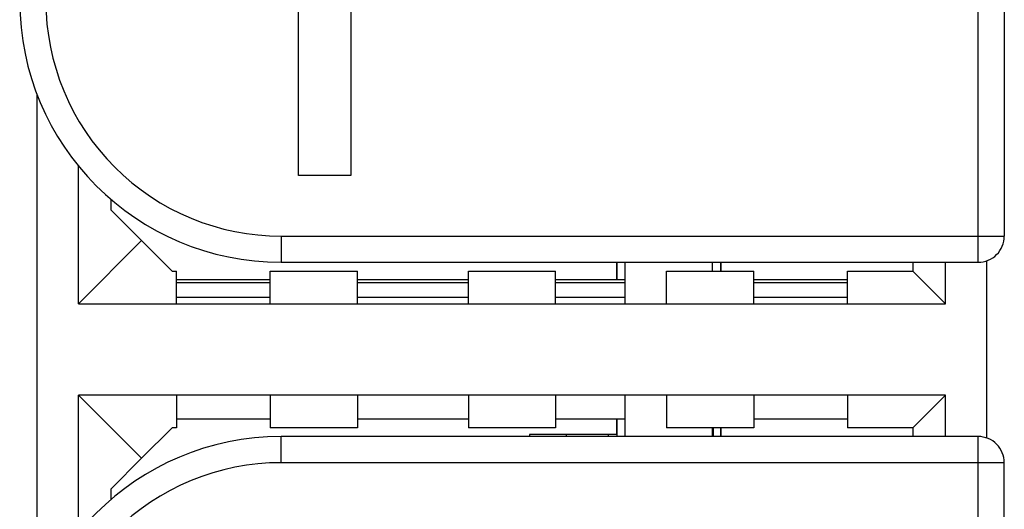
# Model space of a CAD drawing. Extents: x 0 to 238, y 0 to 170.
# Tile 16 of 28: x 48.56 to 59.86, y 71.38 to 77. Entities that reach past the tile are written whole.
import ezdxf

# ---------------------------------------------------------------- set-up
doc = ezdxf.new("R2010")
doc.units = 0
doc.header["$LTSCALE"] = 13.1087
doc.header["$MEASUREMENT"] = 0
doc.layers.get('0').update_dxf_attribs({"linetype": 'CONTINUOUS'})

msp = doc.modelspace()

# ---------------------------------------------------------------- linework, layer by layer
at = {"color": 7, "linetype": 'CONTINUOUS'}
for p, q in [((59.5588, 74.2137), (59.5588, 121.8129)), ((59.8589, 121.5131), (59.8589, 74.514)), ((51.759, 75.2097), (51.759, 120.8078)), ((52.3591, 120.8078), (52.3591, 75.2097)), ((48.759, 70.2911), (48.759, 76.1367)), ((49.2341, 73.7389), (49.2341, 75.3181)), ((52.3591, 75.2097), (51.759, 75.2097)), ((49.6092, 74.8138), (49.6092, 74.934)), ((49.9589, 74.4638), (49.6092, 74.8138)), ((51.5591, 74.514), (51.5591, 74.2137)), ((51.5591, 74.514), (59.8589, 74.514)), ((49.9589, 74.4638), (49.2341, 73.7389)), ((50.3089, 74.1137), (49.9589, 74.4638)), ((51.5591, 74.2137), (59.5588, 74.2137)), ((55.4089, 74.214), (55.4089, 74.0138)), ((55.4165, 74.0138), (55.4165, 74.214)), ((55.5088, 73.7389), (55.5088, 74.214)), ((56.5089, 74.1137), (56.5089, 74.214)), ((56.6013, 74.214), (56.6013, 74.1137)), ((56.6089, 74.1137), (56.6089, 74.214)), ((58.8088, 74.2137), (58.8088, 74.1137)), ((59.184, 73.7389), (59.184, 74.2137)), ((59.6587, 72.1969), (59.6587, 74.2309)), ((50.3089, 74.1137), (50.3592, 74.1137)), ((50.3592, 73.7389), (50.3592, 74.1137)), ((51.4341, 74.0138), (50.3592, 74.0138)), ((51.4341, 73.7389), (51.4341, 74.1137)), ((51.4341, 74.1137), (52.4342, 74.1137)), ((52.4342, 73.7389), (52.4342, 74.1137)), ((53.7091, 74.0138), (52.4342, 74.0138)), ((53.7091, 73.7389), (53.7091, 74.1137)), ((53.7091, 74.1137), (54.7089, 74.1137)), ((54.7089, 73.7389), (54.7089, 74.1137)), ((55.5088, 74.0138), (54.7089, 74.0138)), ((55.9839, 73.7389), (55.9839, 74.1137)), ((55.9839, 74.1137), (56.984, 74.1137)), ((56.984, 73.7389), (56.984, 74.1137)), ((58.0588, 74.0138), (56.984, 74.0138)), ((58.0588, 73.7389), (58.0588, 74.1137)), ((58.0588, 74.1137), (58.8088, 74.1137)), ((58.8088, 74.1137), (59.184, 73.7389)), ((51.4341, 73.9794), (50.3592, 73.9794)), ((53.7091, 73.9794), (52.4342, 73.9794)), ((55.5088, 73.9794), (54.7089, 73.9794)), ((58.0588, 73.9794), (56.984, 73.9794)), ((51.4341, 73.8092), (50.3592, 73.8092)), ((53.7091, 73.8092), (52.4342, 73.8092)), ((55.5088, 73.8092), (54.7089, 73.8092)), ((58.0588, 73.8092), (56.984, 73.8092)), ((49.2341, 73.7389), (59.184, 73.7389)), ((49.2341, 71.1097), (49.2341, 72.6889)), ((49.9589, 71.964), (49.2341, 72.6889)), ((59.184, 72.6889), (49.2341, 72.6889)), ((50.3592, 72.6889), (50.3592, 72.314)), ((51.4341, 72.6889), (51.4341, 72.314)), ((52.4342, 72.6889), (52.4342, 72.314)), ((53.7091, 72.6889), (53.7091, 72.314)), ((54.7089, 72.6889), (54.7089, 72.314)), ((55.5088, 72.2141), (55.5088, 72.6889)), ((55.9839, 72.6889), (55.9839, 72.314)), ((56.984, 72.6889), (56.984, 72.314)), ((58.0588, 72.6889), (58.0588, 72.314)), ((58.8088, 72.314), (59.184, 72.6889)), ((59.184, 72.2141), (59.184, 72.6889)), ((51.4341, 72.414), (50.3592, 72.414)), ((53.7091, 72.414), (52.4342, 72.414)), ((55.5088, 72.414), (54.7089, 72.414)), ((55.4089, 72.414), (55.4089, 72.2389)), ((55.4165, 72.2141), (55.4165, 72.414)), ((58.0588, 72.414), (56.984, 72.414)), ((49.9589, 71.964), (50.3089, 72.314)), ((50.3592, 72.314), (50.3089, 72.314)), ((52.4342, 72.314), (51.4341, 72.314)), ((51.5591, 71.9138), (51.5591, 72.2141)), ((59.5588, 72.2141), (51.5591, 72.2141)), ((54.7089, 72.314), (53.7091, 72.314)), ((54.4088, 72.2389), (54.4088, 72.2141)), ((55.4089, 72.2389), (54.4088, 72.2389)), ((54.8336, 72.2141), (54.8336, 72.2389)), ((55.3114, 72.2389), (55.3114, 72.2141)), ((56.984, 72.314), (55.9839, 72.314)), ((56.5089, 72.2141), (56.5089, 72.314)), ((56.5189, 72.314), (56.5189, 72.2141)), ((56.6013, 72.314), (56.6013, 72.2141)), ((56.6089, 72.2141), (56.6089, 72.314)), ((58.8088, 72.314), (58.0588, 72.314)), ((58.8088, 72.314), (58.8088, 72.2141)), ((59.5588, 71.264), (59.5588, 72.2141)), ((49.6092, 71.614), (49.9589, 71.964)), ((59.8589, 71.9138), (51.5591, 71.9138)), ((59.8589, 49.7143), (59.8589, 71.9138)), ((49.6092, 71.4938), (49.6092, 71.614))]:
    msp.add_line(p, q, dxfattribs=at)
for centre, radius, start, end in [((51.5595, 77.2139), 3.0003, 180.0067, 269.9933), ((51.5587, 77.2135), 2.6995, 179.9986, 270.00814), ((59.5588, 74.5138), 0.3001, 270.01497, 0.04562), ((51.5595, 69.2139), 3.0003, 90.00668, 179.99332), ((59.5588, 71.914), 0.3001, 359.95438, 89.98503), ((51.5587, 69.2143), 2.6995, 89.99186, 180.0014)]:
    msp.add_arc(centre, radius, start, end, dxfattribs=at)

doc.saveas('drawing.dxf')
